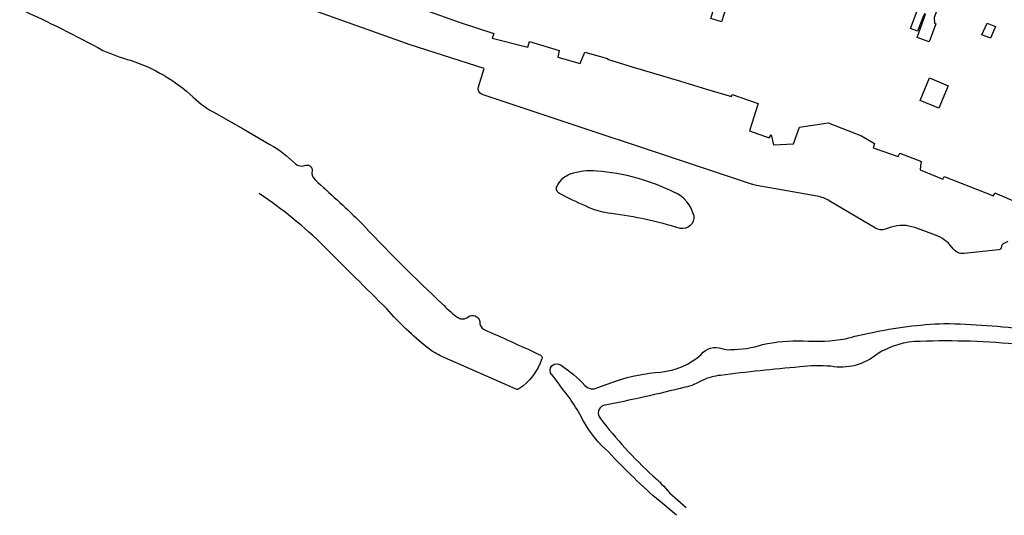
# Model space of a CAD drawing. Extents: x 163074 to 167167, y 441438 to 444019.
# Tile 1 of 49: x 163146 to 163474, y 443524 to 443689. Entities that reach past the tile are written whole.
import ezdxf

# ---------------------------------------------------------------- set-up
doc = ezdxf.new("R2010")
doc.units = 0
doc.header["$LTSCALE"] = 4
doc.layers.add('G_BTD', color=3, linetype='CONTINUOUS')
doc.layers.add('G_OTD', color=32, linetype='CONTINUOUS')

msp = doc.modelspace()

# ---------------------------------------------------------------- linework, layer by layer
at = {"layer": 'G_BTD', "linetype": 'Continuous', "transparency": 33554687}
for points in [[(163299.273, 443666.685), (163301.228, 443672.835), (163276.533, 443680.687), (163222.069, 443700.168)], [(163390.233, 443634.304), (163300.547, 443664.182)], [(163211.917, 443657.82), (163220.895, 443652.698), (163229.852, 443647.53)], [(163412.101, 443630.257), (163391.908, 443633.877)], [(163431.515, 443619.657), (163416.091, 443628.775)], [(163436.802, 443619.951), (163434.788, 443619.296)], [(163451.513, 443617.31), (163444.611, 443619.818)], [(163457.359, 443612.782), (163456.948, 443613.32)], [(163475.603, 443615.188), (163474.01, 443614.392)], [(163472.564, 443612.486), (163460.966, 443611.235)], [(163319.164, 443577.752), (163319.911, 443577.41)], [(163311.822, 443566.032), (163287.127, 443576.943)], [(163323.731, 443570.81), (163325.045, 443569.027), (163326.392, 443567.268)], [(163339.055, 443566.637), (163345.237, 443568.815)], [(163362.955, 443531.501), (163368.43, 443526.69)], [(163365.2, 443524.07), (163359.763, 443528.661)]]:
    msp.add_lwpolyline(points, dxfattribs=at)
for points in [[(163146.497, 443692.669, -0.0178393), (163174.213, 443678.816)], [(163174.213, 443678.816, 0.0416196), (163183.43, 443675.517)], [(163183.43, 443675.517, -0.1098339), (163204.309, 443663.241)], [(163300.547, 443664.182, -0.4103454), (163299.273, 443666.685)], [(163204.309, 443663.241, 0.0734561), (163211.917, 443657.82)], [(163229.852, 443647.53, -0.0628957), (163238.331, 443641.076)], [(163238.331, 443641.076, 0.2644916), (163241.399, 443640.457)], [(163241.399, 443640.457, -0.5895856), (163243.898, 443638.848)], [(163243.898, 443638.848, 0.2822086), (163244.912, 443635.705)], [(163325.681, 443634.027, -0.1833546), (163329.845, 443637.686)], [(163329.845, 443637.686, -0.1120337), (163338.681, 443638.78)], [(163338.681, 443638.78, -0.0963169), (163364.655, 443631.544)], [(163244.912, 443635.705, -0.0057121), (163259.377, 443622.315)], [(163326.321, 443631.144, -0.4654205), (163325.681, 443634.027)], [(163391.908, 443633.877, -0.0357899), (163390.233, 443634.304)], [(163247.94, 443613.529, 0.0479774), (163226.21, 443631.206)], [(163334.954, 443627.025, -0.0230621), (163326.321, 443631.144)], [(163370.979, 443623.834, 0.2328161), (163364.655, 443631.544)], [(163416.091, 443628.775, 0.0895316), (163412.101, 443630.257)], [(163343.63, 443624.541, -0.094186), (163334.954, 443627.025)], [(163366.441, 443619.588, 0.0419826), (163343.63, 443624.541)], [(163370.979, 443623.834, -0.5378381), (163366.441, 443619.588)], [(163259.377, 443622.315, 0.016462), (163287.82, 443593.9)], [(163444.611, 443619.818, 0.1673596), (163436.802, 443619.951)], [(163434.788, 443619.296, -0.2154401), (163431.515, 443619.657)], [(163456.948, 443613.32, 0.1434355), (163451.513, 443617.31)], [(163268.752, 443592.781, -0.0016845), (163247.94, 443613.529)], [(163473.457, 443613.489, -0.3858243), (163472.564, 443612.486)], [(163474.01, 443614.392, 0.2856723), (163473.457, 443613.489)], [(163460.966, 443611.235, -0.2621614), (163457.359, 443612.782)], [(163287.82, 443593.9, 0.03579), (163292.418, 443589.855)], [(163282.3, 443579.868, -0.0440316), (163268.752, 443592.781)], [(163295.857, 443590.127, -0.5350463), (163299.767, 443588.617)], [(163292.418, 443589.855, 0.3273284), (163295.857, 443590.127)], [(163299.767, 443588.617, 0.31954), (163301.177, 443585.895)], [(163429.973, 443584.851, -0.0437688), (163454.344, 443587.901)], [(163454.344, 443587.901, -0.02699), (163482.784, 443585.841)], [(163301.177, 443585.895, -0.0066394), (163319.164, 443577.752)], [(163421.555, 443582.863, -0.0119958), (163429.973, 443584.851)], [(163383.213, 443579.204, 0.0777367), (163393.91, 443580.9)], [(163393.91, 443580.9, -0.0622508), (163407.454, 443582.131)], [(163407.454, 443582.131, 0.0626726), (163421.555, 443582.863)], [(163446.421, 443581.939, 0.1439968), (163432.039, 443577.688)], [(163479.977, 443580.812, 0.0361438), (163446.421, 443581.939)], [(163287.127, 443576.943, -0.0642956), (163282.3, 443579.868)], [(163319.911, 443577.41, -0.3869046), (163320.439, 443576.173)], [(163359.986, 443571.767, 0.1642723), (163373.464, 443577.596)], [(163373.464, 443577.596, -0.3359389), (163380.392, 443579.576)], [(163380.392, 443579.576, 0.0913182), (163383.213, 443579.204)], [(163432.039, 443577.688, -0.2199727), (163416.668, 443573.66)], [(163320.439, 443576.173, -0.1595894), (163312.794, 443566.124)], [(163323.731, 443570.81, -0.9424178), (163326.823, 443574.003)], [(163326.823, 443574.003, -0.057986), (163334.725, 443567.33)], [(163345.237, 443568.815, -0.062258), (163359.986, 443571.767)], [(163406.305, 443573.443, 0.0100671), (163379.905, 443570.647)], [(163416.668, 443573.66, 0.0547243), (163406.305, 443573.443)], [(163373.803, 443568.994, -0.0849477), (163368.134, 443566.686)], [(163379.905, 443570.647, 0.0848896), (163373.803, 443568.994)], [(163312.794, 443566.124, -0.2594677), (163311.822, 443566.032)], [(163334.281, 443555.369, 0.0593888), (163326.392, 443567.268)], [(163334.725, 443567.33, 0.3599917), (163339.055, 443566.637)], [(163368.134, 443566.686, -0.0102607), (163340.893, 443560.573)], [(163340.893, 443560.573, 0.5489495), (163339.854, 443556.402)], [(163342.719, 443545.071, -0.0908466), (163334.281, 443555.369)], [(163339.854, 443556.402, 0.047979), (163357.406, 443537.245)], [(163359.763, 443528.661, -0.0298901), (163342.719, 443545.071)], [(163357.406, 443537.245, -0.0401029), (163362.955, 443531.501)]]:
    msp.add_lwpolyline(points, format="xyb", dxfattribs=at)
at = {"layer": 'G_OTD', "linetype": 'Continuous', "transparency": 33554687}
for points in [[(163382.078, 443694.207), (163380.281, 443688.295), (163376.635, 443689.403), (163378.431, 443695.315), (163382.078, 443694.207)], [(163281.637, 443692.251), (163292.875, 443688.206), (163304.381, 443684.42), (163303.854, 443682.924), (163315.743, 443679.859), (163316.299, 443681.727), (163326.164, 443678.749), (163325.76, 443676.527), (163333.179, 443674.483), (163334.715, 443678.282), (163342.234, 443676.136), (163342.284, 443675.909), (163350.438, 443673.372), (163366.637, 443668.601), (163375.291, 443665.951), (163383.593, 443663.502), (163383.794, 443664.108), (163392.46, 443661.128), (163389.533, 443652.041), (163396.169, 443649.668), (163396.775, 443650.729), (163397.611, 443647.422), (163404.171, 443647.682), (163406.262, 443653.264), (163415.713, 443654.715), (163426.89, 443650.374), (163431.208, 443647.78), (163430.754, 443646.417), (163439.106, 443643.515), (163439.585, 443644.65), (163446.877, 443641.823), (163446.65, 443641.369), (163446.363, 443639.066), (163453.983, 443635.961), (163454.361, 443636.794), (163470.866, 443630.433), (163471.295, 443631.443), (163479.268, 443627.96)], [(163445.091, 443692.085), (163446.204, 443694.975), (163449.22, 443693.831), (163452.235, 443692.688), (163451.123, 443689.817), (163451.156, 443687.843), (163451.577, 443687.691), (163449.403, 443681.69), (163445.373, 443683.15), (163448.17, 443690.882), (163448.095, 443690.911), (163447.815, 443691.017), (163447.321, 443689.732), (163445.572, 443685.227), (163443.185, 443686.133), (163445.379, 443691.949), (163445.091, 443692.085)], [(163471.482, 443686.724), (163469.78, 443682.862), (163466.968, 443683.982), (163468.679, 443687.923), (163471.482, 443686.724)], [(163455.74, 443667.079), (163452.668, 443659.573), (163446.417, 443662.132), (163449.489, 443669.638), (163455.74, 443667.079)]]:
    msp.add_lwpolyline(points, dxfattribs=at)

doc.saveas('drawing.dxf')
